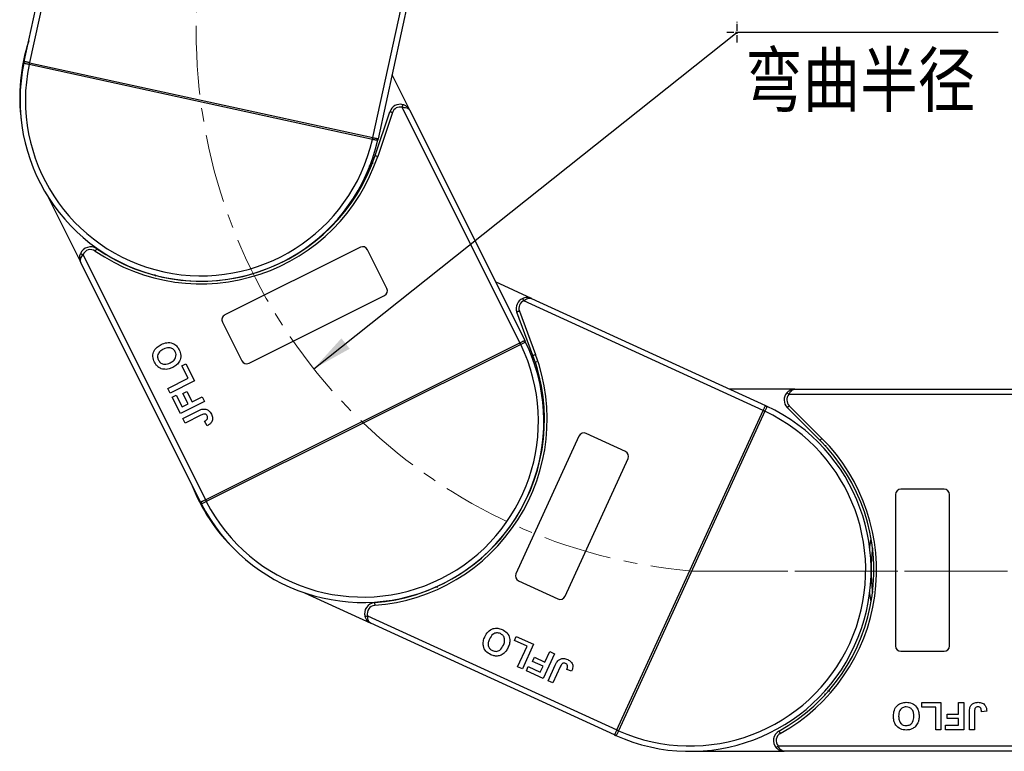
# Model space of a CAD drawing. Header units: millimetres. Extents: x 3152 to 4623, y 378 to 1412.
# Tile 10 of 45: x 3640 to 3822, y 825 to 960. Entities that reach past the tile are written whole.
import ezdxf

# ---------------------------------------------------------------- set-up
doc = ezdxf.new("R2010")
doc.units = ezdxf.units.MM
doc.linetypes.add('CENTER', pattern=[0.6, 0.375, -0.075, 0.075, -0.075])
doc.linetypes.add('CENTERX2', pattern=[20.32, 12.7, -2.54, 2.54, -2.54])
doc.styles.get("Standard").update_dxf_attribs({"font": '仿宋_GB2312.ttf', "width": 0.8})
doc.styles.add('样式 1', font='仿宋_GB2312.ttf', dxfattribs={"width": 0.8, "height": 6})
doc.dimstyles.new('副本 ISO-35.1', dxfattribs={"dimtxt": 9, "dimasz": 7.5, "dimexe": 5, "dimexo": 0.625, "dimgap": 2.5, "dimtad": 1, "dimtoh": 1, "dimtxsty": 'Standard', "dimcen": 2.5, "dimadec": 0, "dimazin": 0, "dimtfac": 1, "dimtmove": 0, "dimatfit": 3, "dimfxl": 0, "dimarcsym": 0})

msp = doc.modelspace()

# ---------------------------------------------------------------- linework, layer by layer
at = {"color": 7, "linetype": 'Continuous', "lineweight": 25}
for p, q in [((3640.779, 952.217), (3651.345, 1000.649)), ((3652.56, 1001.528), (3641.756, 952.004)), ((3705.262, 938.149), (3715.644, 985.736)), ((3716.383, 984.43), (3706.239, 937.936)), ((3641.683, 951.661), (3641.68, 951.662)), ((3705.186, 937.807), (3641.683, 951.661)), ((3641.756, 952.004), (3641.758, 952.003)), ((3641.758, 952.003), (3705.26, 938.149)), ((3712.088, 943.195), (3708.816, 949.747)), ((3732.457, 900.175), (3710.694, 943.749)), ((3705.695, 934.827), (3708.402, 942.935)), ((3708.876, 942.777), (3706.169, 934.669)), ((3712.088, 943.195), (3733.351, 900.622)), ((3705.26, 938.149), (3705.262, 938.149)), ((3705.189, 937.807), (3705.186, 937.807)), ((3645.215, 927.141), (3651.262, 915.033)), ((3702.948, 917.853), (3677.899, 905.342)), ((3651.657, 916.48), (3674.306, 871.132)), ((3707.864, 910.248), (3704.29, 917.405)), ((3673.411, 870.685), (3651.262, 915.033)), ((3664.849, 912.849), (3665.055, 912.498)), ((3734.607, 908.387), (3727.95, 911.437)), ((3682.367, 896.396), (3707.417, 908.907)), ((3777.455, 887.657), (3733.174, 907.943)), ((3734.607, 908.387), (3777.872, 888.566)), ((3734.877, 897.859), (3731.9, 905.872)), ((3732.368, 906.046), (3735.346, 898.033)), ((3677.451, 904.001), (3681.026, 896.844)), ((3674.308, 871.133), (3732.455, 900.174)), ((3732.611, 899.861), (3674.464, 870.82)), ((3732.455, 900.174), (3732.457, 900.175)), ((3732.614, 899.862), (3732.611, 899.861)), ((3669.942, 895.908), (3670.688, 896.281)), ((3670.688, 896.281), (3672.263, 893.126)), ((3735.518, 896.695), (3735.438, 896.574)), ((3671.088, 893.614), (3669.942, 895.908)), ((3667.36, 891.753), (3671.088, 893.614)), ((3672.263, 893.126), (3667.79, 890.892)), ((3667.79, 890.892), (3667.36, 891.753)), ((3668.162, 890.147), (3668.908, 890.519)), ((3668.908, 890.519), (3669.996, 888.34)), ((3670.141, 890.777), (3670.886, 891.149)), ((3671.086, 888.884), (3670.141, 890.777)), ((3670.886, 891.149), (3671.831, 889.257)), ((3783.33, 891.61), (3771.227, 891.61)), ((3830.919, 890.61), (3782.212, 890.61)), ((3783.33, 891.61), (3830.919, 891.61)), ((3669.68, 887.107), (3668.162, 890.147)), ((3674.153, 889.341), (3669.68, 887.107)), ((3669.996, 888.34), (3671.086, 888.884)), ((3671.831, 889.257), (3673.724, 890.202)), ((3673.724, 890.202), (3674.153, 889.341)), ((3670.139, 886.19), (3672.959, 887.598)), ((3750.383, 828.565), (3777.454, 887.655)), ((3777.772, 887.509), (3750.702, 828.419)), ((3777.454, 887.655), (3777.455, 887.657)), ((3777.774, 887.512), (3777.772, 887.509)), ((3787.96, 882.152), (3781.916, 888.196)), ((3782.27, 888.549), (3788.314, 882.505)), ((3670.568, 885.33), (3670.139, 886.19)), ((3673.463, 886.776), (3670.568, 885.33)), ((3674.61, 884.84), (3674.123, 885.672)), ((3751.984, 880.077), (3744.711, 883.409)), ((3743.385, 882.916), (3731.723, 857.461)), ((3740.814, 853.296), (3752.476, 878.751)), ((3810.919, 873.11), (3802.919, 873.11)), ((3674.306, 871.132), (3674.308, 871.133)), ((3674.464, 870.82), (3674.461, 870.818)), ((3801.919, 872.11), (3801.919, 844.11)), ((3811.919, 844.11), (3811.919, 872.11)), ((3732.215, 856.135), (3739.489, 852.803)), ((3716.851, 855.122), (3717.231, 854.978)), ((3692.594, 853.938), (3704.899, 848.301)), ((3704.299, 849.675), (3750.383, 828.563)), ((3749.966, 827.654), (3704.899, 848.301)), ((3731.443, 845.123), (3731.79, 845.88)), ((3733.774, 844.055), (3731.443, 845.123)), ((3731.79, 845.88), (3734.996, 844.412)), ((3732.039, 840.267), (3733.774, 844.055)), ((3734.996, 844.412), (3732.913, 839.866)), ((3734.817, 841.25), (3735.164, 842.008)), ((3735.164, 842.008), (3737.087, 841.127)), ((3738.842, 842.65), (3736.76, 838.104)), ((3737.087, 841.127), (3737.968, 843.05)), ((3737.968, 843.05), (3738.842, 842.65)), ((3802.919, 843.11), (3810.919, 843.11)), ((3732.913, 839.866), (3732.039, 840.267)), ((3733.671, 839.519), (3734.018, 840.277)), ((3736.76, 838.104), (3733.671, 839.519)), ((3734.018, 840.277), (3736.232, 839.262)), ((3736.74, 840.369), (3734.817, 841.25)), ((3736.232, 839.262), (3736.74, 840.369)), ((3737.692, 837.677), (3739.005, 840.542)), ((3739.914, 840.218), (3738.566, 837.276)), ((3742.021, 839.431), (3741.12, 839.773)), ((3738.566, 837.276), (3737.692, 837.677)), ((3789.372, 835.79), (3789.778, 835.817)), ((3806.803, 832.777), (3806.803, 833.61)), ((3806.803, 833.61), (3810.329, 833.61)), ((3809.368, 832.777), (3806.803, 832.777)), ((3809.368, 828.61), (3809.368, 832.777)), ((3810.329, 833.61), (3810.329, 828.61)), ((3813.598, 831.495), (3813.598, 833.61)), ((3813.598, 833.61), (3814.56, 833.61)), ((3814.56, 833.61), (3814.56, 828.61)), ((3811.483, 830.661), (3811.483, 831.495)), ((3811.483, 831.495), (3813.598, 831.495)), ((3813.598, 830.661), (3811.483, 830.661)), ((3813.598, 829.443), (3813.598, 830.661)), ((3815.585, 828.61), (3815.585, 831.762)), ((3816.547, 831.846), (3816.547, 828.61)), ((3818.791, 832.007), (3817.829, 831.943)), ((3810.329, 828.61), (3809.368, 828.61)), ((3811.162, 828.61), (3811.162, 829.443)), ((3811.162, 829.443), (3813.598, 829.443)), ((3814.56, 828.61), (3811.162, 828.61)), ((3816.547, 828.61), (3815.585, 828.61)), ((3749.966, 827.654), (3750.163, 827.564)), ((3750.383, 828.563), (3750.383, 828.565)), ((3750.702, 828.419), (3750.7, 828.416)), ((3780.229, 825.61), (3830.919, 825.61)), ((3763.919, 824.61), (3781.347, 824.61)), ((3830.919, 824.61), (3781.347, 824.61))]:
    msp.add_line(p, q, dxfattribs=at)
at = {"color": 1, "linetype": 'CENTER', "ltscale": 3.556}
for p, q in [((3772.64, 955.729), (3772.64, 959.579)), ((3770.715, 957.654), (3774.565, 957.654))]:
    msp.add_line(p, q, dxfattribs=at)
at = {"color": 1, "linetype": 'CENTERX2', "lineweight": 13}
for p, q in [((3764.237, 857.964), (4112.212, 857.964)), ((4471.627, 857.964), (3765.816, 857.964))]:
    msp.add_line(p, q, dxfattribs=at)
at = {"color": 7, "linetype": 'Continuous', "lineweight": 25, "flags": 128}
for points in [[(3640.896, 952.191), (3640.869, 952.197), (3640.845, 952.202), (3640.825, 952.207), (3640.809, 952.21), (3640.796, 952.213), (3640.786, 952.215), (3640.781, 952.216), (3640.779, 952.217)], [(3641.756, 952.004), (3641.625, 952.032), (3641.496, 952.06), (3641.372, 952.087), (3641.255, 952.113), (3641.147, 952.136), (3641.05, 952.158), (3640.966, 952.176), (3640.896, 952.191)], [(3641.758, 952.003), (3641.756, 951.997), (3641.752, 951.977), (3641.745, 951.946), (3641.736, 951.903), (3641.725, 951.851), (3641.712, 951.792), (3641.698, 951.728), (3641.683, 951.661)], [(3710.694, 943.749), (3710.72, 943.843), (3710.744, 943.933), (3710.767, 944.017), (3710.787, 944.09), (3710.803, 944.15), (3710.815, 944.194), (3710.823, 944.222), (3710.826, 944.231)], [(3708.876, 942.777), (3708.783, 942.808), (3708.694, 942.837), (3708.612, 942.865), (3708.541, 942.889), (3708.482, 942.908), (3708.438, 942.923), (3708.411, 942.932), (3708.402, 942.935)], [(3705.26, 938.149), (3705.259, 938.143), (3705.255, 938.123), (3705.248, 938.092), (3705.239, 938.049), (3705.227, 937.997), (3705.214, 937.938), (3705.2, 937.874), (3705.186, 937.807)], [(3705.262, 938.149), (3705.393, 938.12), (3705.522, 938.092), (3705.646, 938.065), (3705.763, 938.04), (3705.871, 938.016), (3705.968, 937.995), (3706.052, 937.977), (3706.122, 937.961)], [(3706.122, 937.961), (3706.149, 937.955), (3706.173, 937.95), (3706.193, 937.946), (3706.21, 937.942), (3706.223, 937.939), (3706.232, 937.937), (3706.237, 937.936), (3706.239, 937.936)], [(3705.695, 934.827), (3705.704, 934.824), (3705.731, 934.815), (3705.775, 934.801), (3705.834, 934.781), (3705.906, 934.757), (3705.988, 934.729), (3706.077, 934.7), (3706.169, 934.669)], [(3651.192, 916.664), (3651.201, 916.661), (3651.228, 916.65), (3651.271, 916.633), (3651.328, 916.61), (3651.399, 916.583), (3651.479, 916.551), (3651.566, 916.516), (3651.657, 916.48)], [(3654.184, 917.575), (3654.179, 917.567), (3654.163, 917.543), (3654.136, 917.505), (3654.101, 917.454), (3654.058, 917.392), (3654.009, 917.32), (3653.956, 917.243), (3653.901, 917.163)], [(3733.174, 907.943), (3733.135, 908.033), (3733.098, 908.118), (3733.063, 908.198), (3733.033, 908.267), (3733.008, 908.324), (3732.99, 908.366), (3732.978, 908.393), (3732.974, 908.401)], [(3732.368, 906.046), (3732.277, 906.012), (3732.189, 905.979), (3732.108, 905.949), (3732.037, 905.923), (3731.979, 905.901), (3731.935, 905.885), (3731.909, 905.875), (3731.9, 905.872)], [(3732.455, 900.174), (3732.458, 900.168), (3732.467, 900.15), (3732.481, 900.121), (3732.501, 900.082), (3732.524, 900.035), (3732.551, 899.981), (3732.581, 899.922), (3732.611, 899.861)], [(3732.457, 900.175), (3732.577, 900.235), (3732.694, 900.294), (3732.808, 900.35), (3732.915, 900.404), (3733.014, 900.453), (3733.103, 900.498), (3733.18, 900.536), (3733.244, 900.568)], [(3733.244, 900.568), (3733.269, 900.581), (3733.29, 900.591), (3733.309, 900.601), (3733.324, 900.608), (3733.336, 900.614), (3733.344, 900.618), (3733.35, 900.621), (3733.351, 900.622)], [(3734.877, 897.859), (3734.886, 897.863), (3734.913, 897.873), (3734.956, 897.889), (3735.014, 897.91), (3735.085, 897.937), (3735.166, 897.967), (3735.254, 897.999), (3735.346, 898.033)], [(3782.212, 890.61), (3782.14, 890.675), (3782.07, 890.738), (3782.005, 890.795), (3781.949, 890.846), (3781.903, 890.887), (3781.868, 890.918), (3781.847, 890.937), (3781.84, 890.943)], [(3777.454, 887.655), (3777.46, 887.652), (3777.478, 887.644), (3777.508, 887.631), (3777.547, 887.612), (3777.596, 887.59), (3777.651, 887.565), (3777.71, 887.538), (3777.772, 887.509)], [(3777.455, 887.657), (3777.511, 887.779), (3777.566, 887.899), (3777.619, 888.014), (3777.669, 888.123), (3777.715, 888.223), (3777.756, 888.314), (3777.792, 888.392), (3777.822, 888.457)], [(3777.822, 888.457), (3777.833, 888.482), (3777.843, 888.504), (3777.852, 888.523), (3777.859, 888.538), (3777.864, 888.55), (3777.868, 888.559), (3777.871, 888.564), (3777.872, 888.566)], [(3782.27, 888.549), (3782.201, 888.48), (3782.135, 888.414), (3782.073, 888.353), (3782.02, 888.299), (3781.976, 888.255), (3781.943, 888.223), (3781.923, 888.203), (3781.916, 888.196)], [(3787.96, 882.152), (3787.967, 882.158), (3787.987, 882.179), (3788.02, 882.211), (3788.064, 882.255), (3788.118, 882.309), (3788.179, 882.37), (3788.245, 882.436), (3788.314, 882.505)], [(3673.518, 870.738), (3673.494, 870.726), (3673.472, 870.715), (3673.454, 870.706), (3673.439, 870.699), (3673.427, 870.693), (3673.418, 870.688), (3673.413, 870.686), (3673.411, 870.685)], [(3674.306, 871.132), (3674.186, 871.072), (3674.068, 871.013), (3673.955, 870.956), (3673.847, 870.903), (3673.749, 870.853), (3673.66, 870.809), (3673.583, 870.77), (3673.518, 870.738)], [(3674.308, 871.133), (3674.311, 871.127), (3674.32, 871.109), (3674.334, 871.08), (3674.353, 871.041), (3674.377, 870.993), (3674.404, 870.939), (3674.434, 870.881), (3674.464, 870.82)], [(3797.167, 862.21), (3797.2, 862.476), (3797.419, 863.919)], [(3797.419, 852.301), (3797.2, 853.743), (3797.167, 854.01)], [(3705.58, 852.113), (3705.581, 852.103), (3705.583, 852.075), (3705.587, 852.029), (3705.591, 851.967), (3705.597, 851.891), (3705.604, 851.805), (3705.611, 851.712), (3705.618, 851.615)], [(3703.821, 849.528), (3703.83, 849.53), (3703.858, 849.539), (3703.902, 849.552), (3703.961, 849.571), (3704.033, 849.593), (3704.116, 849.619), (3704.206, 849.646), (3704.299, 849.675)], [(3750.016, 827.763), (3750.004, 827.738), (3749.994, 827.716), (3749.986, 827.697), (3749.979, 827.682), (3749.973, 827.67), (3749.969, 827.661), (3749.967, 827.656), (3749.966, 827.654)], [(3750.383, 828.563), (3750.327, 828.441), (3750.272, 828.321), (3750.219, 828.206), (3750.169, 828.097), (3750.123, 827.997), (3750.082, 827.906), (3750.046, 827.828), (3750.016, 827.763)], [(3750.383, 828.565), (3750.389, 828.562), (3750.408, 828.554), (3750.437, 828.54), (3750.477, 828.522), (3750.525, 828.5), (3750.58, 828.475), (3750.639, 828.447), (3750.702, 828.419)], [(3780.379, 828.36), (3780.384, 828.352), (3780.397, 828.327), (3780.42, 828.286), (3780.45, 828.232), (3780.487, 828.166), (3780.528, 828.09), (3780.574, 828.008), (3780.621, 827.922)], [(3779.857, 825.277), (3779.864, 825.283), (3779.885, 825.302), (3779.919, 825.333), (3779.966, 825.374), (3780.022, 825.425), (3780.087, 825.482), (3780.156, 825.545), (3780.229, 825.61)]]:
    msp.add_lwpolyline(points, dxfattribs=at)
at = {"color": 1, "linetype": 'CENTERX2', "lineweight": 13}
msp.add_arc((3772.64, 957.654), 100.043, 109.5235, 265.18185, dxfattribs=at)
at = {"color": 7, "linetype": 'Continuous', "lineweight": 25}
for centre, radius, start, end in [((3673.445, 945.593), 33.5, 161.86312, 187.56193), ((3673.509, 945.076), 33.5, 168.09326, 347.29289), ((3641.018, 951.922), 0.295, 114.33736, 167.15431), ((3673.509, 945.076), 32.5, 168.31012, 347.07603), ((3670.965, 945.363), 29.954, 167.19253, 167.86203), ((3710.299, 942.302), 2, 74.7293, 161.53962), ((3710.299, 942.302), 1.5, 74.7293, 161.53962), ((3675.946, 944.277), 29.95, 347.52454, 348.19412), ((3705.9, 937.767), 0.295, 348.23378, 41.05203), ((3673.445, 945.593), 34.5, 235.49464, 341.53962), ((3673.445, 945.593), 34, 235.49464, 341.53962), ((3653.051, 915.927), 2, 55.49464, 158.34993), ((3703.395, 916.958), 1, 26.53962, 116.53962), ((3653.051, 915.927), 1.5, 55.49464, 158.34993), ((3706.97, 909.801), 1, 296.53962, 26.53962), ((3733.774, 906.568), 2, 113.57584, 200.38615), ((3733.774, 906.568), 1.5, 113.57584, 200.38615), ((3678.346, 904.447), 1, 116.53962, 206.53962), ((3703.381, 885.653), 33.5, 206.9398, 26.13943), ((3703.381, 885.653), 32.5, 207.15666, 25.92257), ((3705.648, 886.492), 30.098, 26.37263, 27.03892), ((3733.192, 900.278), 0.295, 27.07822, 79.90279), ((3703.007, 886.016), 34, 274.34118, 20.38615), ((3703.007, 886.016), 34.5, 274.34118, 20.38615), ((3681.92, 897.29), 1, 206.53962, 296.53962), ((3783.33, 889.61), 2, 138.18969, 225), ((3783.33, 889.61), 1.5, 138.18969, 225), ((3763.919, 858.11), 33.5, 245.78634, 64.98597), ((3763.919, 858.11), 32.5, 246.0032, 64.76911), ((3765.202, 860.281), 29.993, 65.21843, 65.88707), ((3777.964, 888.198), 0.295, 65.93471, 118.7374), ((3744.294, 882.5), 1, 65.38615, 155.38615), ((3763.919, 858.11), 34, 298.95502, 45), ((3763.919, 858.11), 34.5, 298.95502, 45), ((3751.567, 879.168), 1, 335.38615, 65.38615), ((3703.007, 886.016), 33.5, 200.70966, 226.40847), ((3802.919, 872.11), 1, 90, 180), ((3810.919, 872.11), 1, 0, 90), ((3673.782, 870.605), 0.295, 153.17554, 206.00481), ((3701.385, 884.363), 30.139, 206.04145, 206.70684), ((3830.919, 858.11), 33.5, 172.96973, 187.03027), ((3732.632, 857.044), 1, 155.38615, 245.38615), ((3739.905, 853.712), 1, 245.38615, 335.38615), ((3705.732, 850.119), 2, 94.34118, 197.19647), ((3705.732, 850.119), 1.5, 94.34118, 197.19647), ((3802.919, 844.11), 1, 180, 270), ((3810.919, 844.11), 1, 270, 0), ((3750.304, 827.824), 0.295, 192.02353, 244.84958), ((3763.417, 856.381), 30.721, 244.89377, 245.54657), ((3781.347, 826.61), 2, 118.95502, 221.81031), ((3781.347, 826.61), 1.5, 118.95502, 221.81031)]:
    msp.add_arc(centre, radius, start, end, dxfattribs=at)
for points, knots in [([(3641.68, 951.662), (3641.666, 951.665), (3641.543, 951.691), (3641.311, 951.741), (3641.027, 951.805), (3640.823, 951.865), (3640.729, 951.918), (3640.73, 951.969), (3640.73, 951.988)], [0, 0, 0, 0, 0.0272255, 0.2407833, 0.4543134, 0.6666345, 0.8727615, 1, 1, 1, 1]), ([(3640.73, 951.988), (3640.732, 952), (3640.746, 952.066), (3640.764, 952.149), (3640.779, 952.216), (3640.779, 952.217)], [0, 0, 0, 0, 0.1743485, 0.98787767, 1, 1, 1, 1]), ([(3710.694, 943.749), (3710.826, 943.75), (3711.131, 943.752), (3711.427, 943.686), (3711.689, 943.585), (3711.848, 943.491), (3711.973, 943.368), (3712.022, 943.304), (3712.048, 943.266), (3712.062, 943.244), (3712.073, 943.224), (3712.08, 943.211), (3712.084, 943.204), (3712.086, 943.199), (3712.087, 943.197), (3712.088, 943.195)], [0, 0, 0, 0, 0.2046284, 0.4733003, 0.515281, 0.7431595, 0.8528102, 0.9140864, 0.9320403, 0.9600541, 0.9764962, 0.9861654, 0.9946861, 0.9959172, 1, 1, 1, 1]), ([(3712.088, 943.195), (3712.087, 943.198), (3712.082, 943.208), (3712.064, 943.242), (3712.043, 943.281), (3711.912, 943.505), (3711.649, 943.816), (3711.211, 944.104), (3710.932, 944.196), (3710.826, 944.231)], [0, 0, 0, 0, 0.00509118, 0.0203692, 0.07080921, 0.08908819, 0.50031066, 0.80922625, 1, 1, 1, 1]), ([(3706.239, 937.936), (3706.239, 937.935), (3706.224, 937.868), (3706.206, 937.785), (3706.191, 937.719), (3706.189, 937.707)], [0, 0, 0, 0, 0.0121246, 0.8256556, 1, 1, 1, 1]), ([(3706.189, 937.707), (3706.185, 937.696), (3706.173, 937.662), (3706.117, 937.637), (3705.98, 937.642), (3705.755, 937.682), (3705.478, 937.742), (3705.279, 937.787), (3705.189, 937.807)], [0, 0, 0, 0, 0.0734462, 0.2244877, 0.4109988, 0.6135412, 0.823744, 1, 1, 1, 1]), ([(3704.853, 932.375), (3704.768, 932.577), (3704.677, 932.795), (3704.605, 932.967), (3704.601, 932.979)], [0, 0, 0, 0, 0.9313139, 1, 1, 1, 1]), ([(3651.262, 915.033), (3651.261, 915.035), (3651.256, 915.045), (3651.239, 915.08), (3651.22, 915.121), (3651.12, 915.359), (3651.029, 915.757), (3651.062, 916.28), (3651.156, 916.558), (3651.192, 916.664)], [0, 0, 0, 0, 0.0050929, 0.0203695, 0.0708113, 0.0890878, 0.5003086, 0.809227, 1, 1, 1, 1]), ([(3651.262, 915.033), (3651.261, 915.035), (3651.26, 915.037), (3651.258, 915.042), (3651.254, 915.049), (3651.248, 915.062), (3651.239, 915.083), (3651.229, 915.108), (3651.214, 915.151), (3651.193, 915.229), (3651.17, 915.402), (3651.19, 915.586), (3651.267, 915.856), (3651.392, 916.132), (3651.577, 916.375), (3651.657, 916.48)], [0, 0, 0, 0, 0.00407943, 0.00530939, 0.01383227, 0.0235039, 0.0399442, 0.0679586, 0.08591144, 0.14718947, 0.25683777, 0.4847162, 0.52669873, 0.79537075, 1, 1, 1, 1]), ([(3734.607, 908.387), (3734.605, 908.388), (3734.595, 908.392), (3734.56, 908.408), (3734.518, 908.425), (3734.277, 908.517), (3733.876, 908.595), (3733.355, 908.545), (3733.079, 908.441), (3732.974, 908.401)], [0, 0, 0, 0, 0.0050922, 0.02037, 0.0708137, 0.0890909, 0.5003141, 0.8092257, 1, 1, 1, 1]), ([(3733.174, 907.943), (3733.277, 908.027), (3733.513, 908.22), (3733.785, 908.354), (3734.053, 908.44), (3734.235, 908.466), (3734.409, 908.449), (3734.488, 908.43), (3734.531, 908.417), (3734.556, 908.408), (3734.577, 908.4), (3734.591, 908.394), (3734.598, 908.391), (3734.604, 908.388), (3734.606, 908.387), (3734.607, 908.387)], [0, 0, 0, 0, 0.2046313, 0.4733009, 0.5152808, 0.7431599, 0.85281, 0.9140865, 0.9320389, 0.9600538, 0.976495, 0.9861642, 0.9946856, 0.9959171, 1, 1, 1, 1]), ([(3664.872, 896.592), (3664.737, 896.941), (3664.468, 897.638), (3664.73, 898.695), (3665.349, 899.437), (3665.855, 899.725), (3666.109, 899.869)], [0, 0, 0, 0, 0.2798294, 0.5586685, 0.7790051, 1, 1, 1, 1]), ([(3666.109, 899.869), (3666.451, 900.012), (3667.132, 900.298), (3668.194, 900.177), (3669.008, 899.646), (3669.305, 899.146), (3669.453, 898.896)], [0, 0, 0, 0, 0.28055, 0.5594873, 0.7794319, 1, 1, 1, 1]), ([(3733.455, 900.412), (3733.459, 900.401), (3733.471, 900.367), (3733.443, 900.312), (3733.334, 900.23), (3733.133, 900.12), (3732.879, 899.993), (3732.697, 899.903), (3732.614, 899.862)], [0, 0, 0, 0, 0.07344818, 0.22448762, 0.41099783, 0.61354009, 0.82374638, 1, 1, 1, 1]), ([(3733.351, 900.622), (3733.352, 900.621), (3733.382, 900.559), (3733.42, 900.484), (3733.45, 900.423), (3733.455, 900.412)], [0, 0, 0, 0, 0.0121279, 0.8256558, 1, 1, 1, 1]), ([(3666.517, 898.998), (3666.311, 898.884), (3665.901, 898.656), (3665.493, 898.114), (3665.405, 897.493), (3665.543, 897.148), (3665.612, 896.975)], [0, 0, 0, 0, 0.2810859, 0.5600147, 0.7796921, 1, 1, 1, 1]), ([(3668.709, 898.522), (3668.575, 898.721), (3668.308, 899.119), (3667.438, 899.381), (3666.867, 899.143), (3666.517, 898.998)], [0, 0, 0, 0, 0.2799916, 0.5597696, 1, 1, 1, 1]), ([(3667.79, 896.481), (3667.996, 896.597), (3668.408, 896.828), (3668.807, 897.378), (3668.908, 897.998), (3668.775, 898.347), (3668.709, 898.522)], [0, 0, 0, 0, 0.2810195, 0.5601172, 0.7799412, 1, 1, 1, 1]), ([(3669.453, 898.896), (3669.588, 898.55), (3669.858, 897.86), (3669.61, 896.81), (3669.003, 896.066), (3668.501, 895.779), (3668.249, 895.636)], [0, 0, 0, 0, 0.2799434, 0.5587045, 0.7790453, 1, 1, 1, 1]), ([(3665.518, 895.737), (3665.374, 895.88), (3665.117, 896.134), (3664.947, 896.452), (3664.872, 896.592)], [0, 0, 0, 0, 0.5595656, 1, 1, 1, 1]), ([(3665.612, 896.975), (3665.743, 896.775), (3666.004, 896.374), (3666.869, 896.097), (3667.44, 896.335), (3667.79, 896.481)], [0, 0, 0, 0, 0.2802812, 0.5598799, 1, 1, 1, 1]), ([(3667.012, 895.268), (3666.708, 895.281), (3666.165, 895.305), (3665.716, 895.605), (3665.518, 895.737)], [0, 0, 0, 0, 0.55995825, 1, 1, 1, 1]), ([(3668.249, 895.636), (3668.028, 895.533), (3667.633, 895.349), (3667.202, 895.293), (3667.012, 895.268)], [0, 0, 0, 0, 0.5601686, 1, 1, 1, 1]), ([(3735.76, 895.422), (3735.566, 895.526), (3735.359, 895.637), (3735.195, 895.727), (3735.184, 895.733)], [0, 0, 0, 0, 0.93130557, 1, 1, 1, 1]), ([(3783.33, 891.61), (3783.328, 891.61), (3783.317, 891.61), (3783.279, 891.61), (3783.233, 891.608), (3782.975, 891.591), (3782.579, 891.495), (3782.126, 891.232), (3781.919, 891.023), (3781.84, 890.943)], [0, 0, 0, 0, 0.0050911, 0.0203681, 0.0708107, 0.0890883, 0.5003131, 0.8092252, 1, 1, 1, 1]), ([(3782.212, 890.61), (3782.271, 890.729), (3782.405, 891.003), (3782.597, 891.238), (3782.804, 891.427), (3782.959, 891.527), (3783.125, 891.584), (3783.204, 891.6), (3783.249, 891.606), (3783.275, 891.608), (3783.298, 891.609), (3783.313, 891.61), (3783.321, 891.61), (3783.327, 891.61), (3783.329, 891.61), (3783.33, 891.61)], [0, 0, 0, 0, 0.2046306, 0.4732981, 0.5152814, 0.7431592, 0.8528103, 0.9140878, 0.9320412, 0.9600534, 0.9764965, 0.9861649, 0.9946872, 0.9959177, 1, 1, 1, 1]), ([(3672.959, 887.598), (3673.12, 887.678), (3673.408, 887.819), (3673.72, 887.893), (3673.858, 887.925)], [0, 0, 0, 0, 0.5602907, 1, 1, 1, 1]), ([(3674.638, 886.65), (3674.579, 886.75), (3674.491, 886.901), (3674.281, 887.011), (3673.931, 887.013), (3673.671, 886.881), (3673.463, 886.776)], [0, 0, 0, 0, 0.2493981, 0.3744287, 0.4994543, 1, 1, 1, 1]), ([(3673.858, 887.925), (3674.042, 887.929), (3674.409, 887.938), (3675.016, 887.624), (3675.261, 887.216), (3675.411, 886.967)], [0, 0, 0, 0, 0.2801215, 0.5603555, 1, 1, 1, 1]), ([(3675.411, 886.967), (3675.504, 886.741), (3675.689, 886.29), (3675.532, 885.59), (3675.107, 885.121), (3674.776, 884.934), (3674.61, 884.84)], [0, 0, 0, 0, 0.2802504, 0.5584191, 0.7788268, 1, 1, 1, 1]), ([(3778.084, 888.468), (3778.094, 888.462), (3778.125, 888.443), (3778.137, 888.383), (3778.104, 888.25), (3778.016, 888.039), (3777.898, 887.781), (3777.813, 887.596), (3777.774, 887.512)], [0, 0, 0, 0, 0.0734477, 0.2244879, 0.4110005, 0.6135432, 0.8237402, 1, 1, 1, 1]), ([(3777.872, 888.566), (3777.872, 888.566), (3777.935, 888.537), (3778.012, 888.502), (3778.073, 888.473), (3778.084, 888.468)], [0, 0, 0, 0, 0.0121179, 0.8256532, 1, 1, 1, 1]), ([(3674.123, 885.672), (3674.229, 885.731), (3674.417, 885.835), (3674.559, 885.996), (3674.621, 886.066)], [0, 0, 0, 0, 0.5610151, 1, 1, 1, 1]), ([(3674.621, 886.066), (3674.648, 886.117), (3674.701, 886.219), (3674.725, 886.427), (3674.671, 886.566), (3674.638, 886.65)], [0, 0, 0, 0, 0.2806672, 0.5608556, 1, 1, 1, 1]), ([(3673.517, 870.476), (3673.511, 870.487), (3673.48, 870.547), (3673.442, 870.623), (3673.412, 870.684), (3673.411, 870.685)], [0, 0, 0, 0, 0.174359, 0.9878746, 1, 1, 1, 1]), ([(3674.461, 870.818), (3674.449, 870.812), (3674.336, 870.755), (3674.124, 870.648), (3673.863, 870.52), (3673.666, 870.439), (3673.559, 870.421), (3673.528, 870.461), (3673.517, 870.476)], [0, 0, 0, 0, 0.02722021, 0.24078585, 0.45431308, 0.66663215, 0.87276122, 1, 1, 1, 1]), ([(3704.899, 848.301), (3704.896, 848.302), (3704.886, 848.306), (3704.852, 848.323), (3704.811, 848.343), (3704.584, 848.466), (3704.264, 848.718), (3703.961, 849.146), (3703.86, 849.422), (3703.821, 849.528)], [0, 0, 0, 0, 0.0050916, 0.0203675, 0.0708108, 0.0890896, 0.5003096, 0.8092235, 1, 1, 1, 1]), ([(3704.899, 848.301), (3704.897, 848.301), (3704.895, 848.302), (3704.89, 848.305), (3704.883, 848.308), (3704.869, 848.315), (3704.849, 848.325), (3704.826, 848.338), (3704.788, 848.362), (3704.722, 848.41), (3704.595, 848.53), (3704.496, 848.686), (3704.386, 848.944), (3704.311, 849.238), (3704.302, 849.543), (3704.299, 849.675)], [0, 0, 0, 0, 0.0040825, 0.0053127, 0.0138357, 0.023503, 0.0399456, 0.0679591, 0.0859114, 0.1471902, 0.2568415, 0.4847204, 0.5266996, 0.795373, 1, 1, 1, 1]), ([(3725.973, 845.803), (3726.15, 846.129), (3726.501, 846.779), (3727.404, 847.351), (3728.372, 847.448), (3728.916, 847.245), (3729.188, 847.143)], [0, 0, 0, 0, 0.2805512, 0.5594874, 0.7794335, 1, 1, 1, 1]), ([(3729.188, 847.143), (3729.51, 846.958), (3730.154, 846.59), (3730.619, 845.616), (3730.613, 844.656), (3730.401, 844.118), (3730.295, 843.848)], [0, 0, 0, 0, 0.2799415, 0.5587035, 0.779043, 1, 1, 1, 1]), ([(3727.065, 842.475), (3726.741, 842.662), (3726.094, 843.036), (3725.636, 844.024), (3725.652, 844.99), (3725.866, 845.532), (3725.973, 845.803)], [0, 0, 0, 0, 0.2798313, 0.5586683, 0.7790039, 1, 1, 1, 1]), ([(3726.837, 845.381), (3726.749, 845.163), (3726.572, 844.728), (3726.594, 844.05), (3726.916, 843.511), (3727.239, 843.329), (3727.401, 843.237)], [0, 0, 0, 0, 0.2810901, 0.5600142, 0.7796939, 1, 1, 1, 1]), ([(3728.843, 846.384), (3728.614, 846.456), (3728.156, 846.598), (3727.315, 846.256), (3727.019, 845.713), (3726.837, 845.381)], [0, 0, 0, 0, 0.27999165, 0.55976799, 1, 1, 1, 1]), ([(3729.407, 844.219), (3729.496, 844.439), (3729.671, 844.877), (3729.637, 845.555), (3729.327, 846.102), (3729.004, 846.29), (3728.843, 846.384)], [0, 0, 0, 0, 0.2810224, 0.5601157, 0.7799367, 1, 1, 1, 1]), ([(3727.401, 843.237), (3727.629, 843.163), (3728.084, 843.015), (3728.931, 843.341), (3729.227, 843.886), (3729.407, 844.219)], [0, 0, 0, 0, 0.2802802, 0.5598774, 1, 1, 1, 1]), ([(3730.295, 843.848), (3730.188, 843.629), (3729.995, 843.239), (3729.695, 842.924), (3729.563, 842.786)], [0, 0, 0, 0, 0.5601706, 1, 1, 1, 1]), ([(3728.105, 842.214), (3727.903, 842.235), (3727.544, 842.272), (3727.211, 842.413), (3727.065, 842.475)], [0, 0, 0, 0, 0.5595611, 1, 1, 1, 1]), ([(3729.563, 842.786), (3729.318, 842.605), (3728.88, 842.283), (3728.342, 842.236), (3728.105, 842.214)], [0, 0, 0, 0, 0.5599562, 1, 1, 1, 1]), ([(3739.005, 840.542), (3739.081, 840.706), (3739.216, 840.997), (3739.413, 841.25), (3739.5, 841.361)], [0, 0, 0, 0, 0.5602929, 1, 1, 1, 1]), ([(3739.5, 841.361), (3739.641, 841.48), (3739.922, 841.717), (3740.591, 841.853), (3741.038, 841.689), (3741.311, 841.589)], [0, 0, 0, 0, 0.2801202, 0.5603543, 1, 1, 1, 1]), ([(3741.311, 841.589), (3741.525, 841.471), (3741.952, 841.236), (3742.269, 840.592), (3742.232, 839.961), (3742.091, 839.608), (3742.021, 839.431)], [0, 0, 0, 0, 0.2802447, 0.5584141, 0.7788274, 1, 1, 1, 1]), ([(3740.907, 840.857), (3740.799, 840.899), (3740.635, 840.961), (3740.403, 840.914), (3740.13, 840.697), (3740.01, 840.431), (3739.914, 840.218)], [0, 0, 0, 0, 0.2493943, 0.3744215, 0.499449, 1, 1, 1, 1]), ([(3741.261, 840.393), (3741.249, 840.449), (3741.227, 840.561), (3741.115, 840.738), (3740.986, 840.812), (3740.907, 840.857)], [0, 0, 0, 0, 0.2806654, 0.5608491, 1, 1, 1, 1]), ([(3741.12, 839.773), (3741.165, 839.885), (3741.246, 840.084), (3741.256, 840.298), (3741.261, 840.393)], [0, 0, 0, 0, 0.5610197, 1, 1, 1, 1]), ([(3801.547, 831.117), (3801.572, 831.487), (3801.621, 832.224), (3802.203, 833.12), (3803.042, 833.611), (3803.622, 833.653), (3803.912, 833.674)], [0, 0, 0, 0, 0.280552, 0.5594886, 0.7794343, 1, 1, 1, 1]), ([(3803.914, 832.841), (3803.676, 832.81), (3803.201, 832.749), (3802.578, 832.088), (3802.535, 831.471), (3802.509, 831.093)], [0, 0, 0, 0, 0.2799901, 0.5597668, 1, 1, 1, 1]), ([(3803.912, 833.674), (3804.282, 833.641), (3805.02, 833.574), (3805.848, 832.882), (3806.243, 832.007), (3806.275, 831.429), (3806.291, 831.14)], [0, 0, 0, 0, 0.2799422, 0.5587043, 0.7790433, 1, 1, 1, 1]), ([(3805.329, 831.107), (3805.318, 831.344), (3805.295, 831.815), (3804.981, 832.418), (3804.471, 832.785), (3804.1, 832.822), (3803.914, 832.841)], [0, 0, 0, 0, 0.28102071, 0.56011536, 0.77993979, 1, 1, 1, 1]), ([(3815.585, 831.762), (3815.587, 831.942), (3815.589, 832.263), (3815.662, 832.575), (3815.695, 832.713)], [0, 0, 0, 0, 0.5602936, 1, 1, 1, 1]), ([(3815.695, 832.713), (3815.773, 832.879), (3815.93, 833.212), (3816.481, 833.614), (3816.956, 833.651), (3817.246, 833.674)], [0, 0, 0, 0, 0.2801227, 0.5603554, 1, 1, 1, 1]), ([(3817.184, 832.841), (3817.068, 832.833), (3816.894, 832.821), (3816.702, 832.683), (3816.544, 832.371), (3816.546, 832.079), (3816.547, 831.846)], [0, 0, 0, 0, 0.2493976, 0.3744221, 0.4994569, 1, 1, 1, 1]), ([(3817.699, 832.565), (3817.665, 832.612), (3817.598, 832.704), (3817.422, 832.819), (3817.274, 832.832), (3817.184, 832.841)], [0, 0, 0, 0, 0.2806799, 0.5608519, 1, 1, 1, 1]), ([(3817.246, 833.674), (3817.49, 833.656), (3817.976, 833.62), (3818.532, 833.167), (3818.761, 832.577), (3818.781, 832.198), (3818.791, 832.007)], [0, 0, 0, 0, 0.2802464, 0.5584182, 0.7788266, 1, 1, 1, 1]), ([(3817.829, 831.943), (3817.824, 832.064), (3817.814, 832.279), (3817.734, 832.478), (3817.699, 832.565)], [0, 0, 0, 0, 0.5610272, 1, 1, 1, 1]), ([(3803.926, 828.546), (3803.553, 828.581), (3802.81, 828.652), (3801.982, 829.359), (3801.594, 830.244), (3801.563, 830.826), (3801.547, 831.117)], [0, 0, 0, 0, 0.2798315, 0.5586688, 0.779006, 1, 1, 1, 1]), ([(3802.509, 831.093), (3802.519, 830.858), (3802.539, 830.389), (3802.842, 829.782), (3803.358, 829.426), (3803.728, 829.395), (3803.914, 829.379)], [0, 0, 0, 0, 0.2810832, 0.5600115, 0.7796911, 1, 1, 1, 1]), ([(3803.914, 829.379), (3804.152, 829.407), (3804.627, 829.461), (3805.262, 830.111), (3805.303, 830.729), (3805.329, 831.107)], [0, 0, 0, 0, 0.2802787, 0.5598759, 1, 1, 1, 1]), ([(3806.291, 831.14), (3806.284, 830.896), (3806.272, 830.461), (3806.13, 830.05), (3806.067, 829.869)], [0, 0, 0, 0, 0.5601714, 1, 1, 1, 1]), ([(3804.979, 828.742), (3804.788, 828.677), (3804.445, 828.561), (3804.085, 828.551), (3803.926, 828.546)], [0, 0, 0, 0, 0.559564, 1, 1, 1, 1]), ([(3806.067, 829.869), (3805.919, 829.603), (3805.655, 829.128), (3805.186, 828.86), (3804.979, 828.742)], [0, 0, 0, 0, 0.5599527, 1, 1, 1, 1]), ([(3750.179, 827.557), (3750.168, 827.562), (3750.106, 827.59), (3750.029, 827.625), (3749.967, 827.654), (3749.966, 827.654)], [0, 0, 0, 0, 0.1743454, 0.9878857, 1, 1, 1, 1]), ([(3750.7, 828.416), (3750.694, 828.403), (3750.642, 828.289), (3750.544, 828.072), (3750.421, 827.808), (3750.319, 827.622), (3750.247, 827.541), (3750.198, 827.553), (3750.179, 827.557)], [0, 0, 0, 0, 0.02721393, 0.24078663, 0.4543123, 0.6666325, 0.8727609, 1, 1, 1, 1]), ([(3781.347, 824.61), (3781.344, 824.61), (3781.334, 824.61), (3781.295, 824.61), (3781.25, 824.612), (3780.992, 824.629), (3780.596, 824.725), (3780.142, 824.988), (3779.935, 825.197), (3779.857, 825.277)], [0, 0, 0, 0, 0.0050916, 0.0203681, 0.0708105, 0.089088, 0.5003105, 0.809226, 1, 1, 1, 1]), ([(3781.347, 824.61), (3781.346, 824.61), (3781.343, 824.61), (3781.337, 824.61), (3781.329, 824.61), (3781.315, 824.611), (3781.292, 824.612), (3781.266, 824.614), (3781.221, 824.62), (3781.141, 824.636), (3780.975, 824.693), (3780.821, 824.793), (3780.613, 824.982), (3780.422, 825.217), (3780.287, 825.491), (3780.229, 825.61)], [0, 0, 0, 0, 0.0040827, 0.0053131, 0.0138352, 0.0235039, 0.0399468, 0.0679595, 0.0859126, 0.1471895, 0.2568407, 0.4847218, 0.5267009, 0.7953688, 1, 1, 1, 1])]:
    msp.add_open_spline(points, degree=3, knots=knots, dxfattribs=at)
at = {"color": 8, "linetype": 'Continuous', "lineweight": 25}
for points, knots in [([(3705.186, 933.413), (3705.196, 933.413), (3705.25, 933.413), (3705.297, 933.435), (3705.335, 933.454)], [0, 0, 0, 0, 0.1926123, 1, 1, 1, 1]), ([(3735.367, 896.439), (3735.375, 896.445), (3735.418, 896.479), (3735.44, 896.526), (3735.458, 896.564)], [0, 0, 0, 0, 0.1926185, 1, 1, 1, 1]), ([(3788.998, 881.064), (3789.002, 881.074), (3789.027, 881.122), (3789.028, 881.174), (3789.028, 881.216)], [0, 0, 0, 0, 0.1926174, 1, 1, 1, 1]), ([(3788.777, 835.257), (3788.839, 835.195), (3788.917, 835.117), (3788.947, 835.02), (3788.953, 835)], [0, 0, 0, 0, 0.78978, 1, 1, 1, 1])]:
    msp.add_open_spline(points, degree=3, knots=knots, dxfattribs=at)

# ---------------------------------------------------------------- texts
at = {"color": 5, "lineweight": 9, "ltscale": 10, "insert": (3816.682, 953.684), "char_height": 9.75, "attachment_point": 3, "style": '样式 1'}
msp.add_mtext_dynamic_manual_height_columns('弯曲半径 ', width=71.89803, gutter_width=12.5, heights=[0], dxfattribs=at)

# ---------------------------------------------------------------- leaders
at = {"color": 5, "lineweight": 9}
msp.add_leader([(3694.342, 895.38), (3772.64, 957.654), (3820.942, 957.654)], dimstyle='副本 ISO-35.1', override={"dimgap": 2.5, "dimtad": 0}, dxfattribs=at)

doc.saveas('drawing.dxf')
